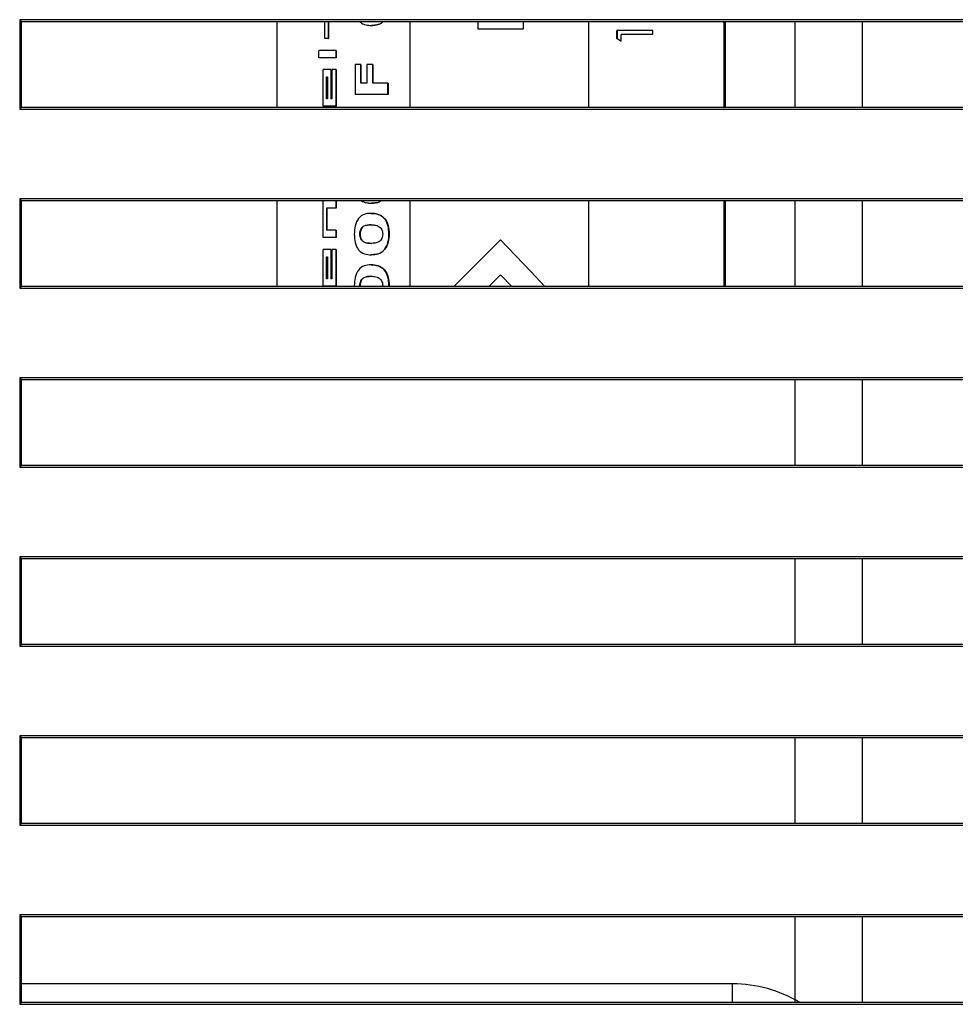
# Model space of a CAD drawing. Header units: millimetres. Extents: x 0 to 840, y 0 to 594.
# Tile 5 of 77: x 351 to 372, y 113 to 135. Entities that reach past the tile are written whole.
import ezdxf

# ---------------------------------------------------------------- set-up
doc = ezdxf.new("R2010")
doc.units = ezdxf.units.MM
doc.header["$LTSCALE"] = 2
doc.linetypes.add('SLD-Sólida', pattern=[0])

msp = doc.modelspace()

# ---------------------------------------------------------------- linework, layer by layer
at = {"color": 7, "linetype": 'SLD-Sólida', "lineweight": 25}
for p, q in [((351.2, 134.754), (351.2, 132.754)), ((380.9, 134.754), (351.2, 134.754)), ((351.24, 134.714), (351.2, 134.754)), ((351.24, 132.794), (351.24, 134.714)), ((351.24, 134.714), (380.86, 134.714)), ((356.948, 134.714), (356.948, 132.794)), ((358.017, 134.333), (358.017, 134.714)), ((358.095, 134.714), (358.095, 134.333)), ((358.103, 134.714), (358.103, 134.333)), ((359.923, 134.714), (359.923, 132.794)), ((361.444, 134.544), (361.444, 134.714)), ((362.453, 134.714), (362.453, 134.544)), ((363.923, 132.794), (363.923, 134.714)), ((366.948, 132.794), (366.948, 134.714)), ((366.974, 132.794), (366.974, 134.714)), ((368.535, 132.794), (368.535, 134.714)), ((370.035, 132.794), (370.035, 134.714)), ((359.06, 134.626), (359.066, 134.626)), ((362.453, 134.544), (361.444, 134.544)), ((364.548, 134.331), (364.548, 134.516)), ((364.553, 134.516), (364.548, 134.516)), ((364.553, 134.516), (364.553, 134.331)), ((365.351, 134.516), (364.553, 134.516)), ((365.351, 134.426), (364.64, 134.426)), ((364.64, 134.272), (364.64, 134.426)), ((365.351, 134.426), (365.351, 134.516)), ((358.095, 134.333), (358.017, 134.333)), ((358.095, 134.333), (358.103, 134.333)), ((364.548, 134.331), (364.553, 134.331)), ((364.64, 134.272), (364.635, 134.272)), ((357.884, 133.905), (357.884, 134.069)), ((358.264, 134.069), (357.884, 134.069)), ((358.264, 134.069), (358.264, 133.905)), ((358.271, 134.069), (358.264, 134.069)), ((358.271, 134.069), (358.271, 133.905)), ((358.264, 133.905), (357.884, 133.905)), ((358.271, 133.905), (358.264, 133.905)), ((357.98, 132.819), (357.98, 133.639)), ((358.157, 133.639), (357.98, 133.639)), ((358.157, 133.639), (358.157, 132.983)), ((358.164, 133.639), (358.157, 133.639)), ((358.164, 133.639), (358.164, 132.983)), ((358.181, 132.983), (358.181, 133.639)), ((358.264, 133.639), (358.181, 133.639)), ((358.264, 133.639), (358.264, 132.819)), ((358.271, 133.639), (358.264, 133.639)), ((358.271, 133.639), (358.271, 132.819)), ((358.697, 133.754), (358.697, 133.085)), ((358.822, 133.754), (358.697, 133.754)), ((358.822, 133.339), (358.822, 133.754)), ((358.822, 133.754), (358.828, 133.754)), ((358.828, 133.754), (358.828, 133.339)), ((358.959, 133.754), (358.959, 133.339)), ((359.09, 133.754), (358.959, 133.754)), ((359.09, 133.339), (359.09, 133.754)), ((359.096, 133.754), (359.09, 133.754)), ((359.096, 133.754), (359.096, 133.339)), ((358.058, 132.983), (358.058, 133.475)), ((358.058, 133.475), (358.081, 133.475)), ((358.066, 132.983), (358.066, 133.475)), ((358.081, 133.475), (358.081, 132.983)), ((358.959, 133.339), (358.822, 133.339)), ((359.432, 133.339), (359.09, 133.339)), ((359.432, 133.085), (359.432, 133.339)), ((359.432, 133.339), (359.437, 133.339)), ((359.437, 133.339), (359.437, 133.085)), ((358.081, 132.983), (358.058, 132.983)), ((358.181, 132.983), (358.157, 132.983)), ((359.432, 133.085), (358.697, 133.085)), ((359.437, 133.085), (359.432, 133.085)), ((351.24, 132.794), (351.2, 132.754)), ((351.2, 132.754), (380.9, 132.754)), ((380.86, 132.794), (351.24, 132.794)), ((358.264, 132.819), (357.98, 132.819)), ((358.271, 132.819), (358.264, 132.819)), ((351.2, 130.754), (351.2, 128.754)), ((380.9, 130.754), (351.2, 130.754)), ((351.24, 130.714), (351.2, 130.754)), ((351.24, 130.714), (380.86, 130.714)), ((351.24, 128.794), (351.24, 130.714)), ((356.948, 130.714), (356.948, 128.794)), ((357.98, 129.888), (357.98, 130.708)), ((358.264, 130.708), (357.98, 130.708)), ((358.264, 130.708), (358.264, 130.544)), ((358.271, 130.708), (358.264, 130.708)), ((358.271, 130.708), (358.271, 130.544)), ((359.923, 130.714), (359.923, 128.794)), ((363.923, 128.794), (363.923, 130.714)), ((366.948, 128.794), (366.948, 130.714)), ((366.974, 128.794), (366.974, 130.714)), ((368.535, 128.794), (368.535, 130.714)), ((370.035, 128.794), (370.035, 130.714)), ((358.264, 130.544), (358.057, 130.544)), ((358.057, 130.544), (358.057, 130.052)), ((358.065, 130.544), (358.065, 130.052)), ((358.271, 130.544), (358.264, 130.544)), ((359.06, 130.655), (359.066, 130.655)), ((359.053, 130.426), (359.059, 130.426)), ((358.264, 130.052), (358.057, 130.052)), ((358.264, 130.052), (358.264, 129.888)), ((358.271, 130.052), (358.264, 130.052)), ((358.271, 130.052), (358.271, 129.888)), ((359.059, 130.172), (359.053, 130.172)), ((358.264, 129.888), (357.98, 129.888)), ((358.271, 129.888), (358.264, 129.888)), ((358.81, 129.967), (358.804, 129.967)), ((359.452, 129.968), (359.457, 129.968)), ((360.905, 128.794), (361.948, 129.838)), ((361.948, 129.838), (360.905, 128.794)), ((357.98, 128.802), (357.98, 129.622)), ((358.157, 129.622), (357.98, 129.622)), ((358.157, 129.622), (358.157, 128.966)), ((358.164, 129.622), (358.157, 129.622)), ((358.164, 129.622), (358.164, 128.966)), ((358.181, 128.966), (358.181, 129.622)), ((358.264, 129.622), (358.181, 129.622)), ((358.264, 129.622), (358.264, 128.802)), ((358.271, 129.622), (358.264, 129.622)), ((358.271, 129.622), (358.271, 128.802)), ((359.067, 129.757), (359.061, 129.757)), ((358.058, 128.966), (358.058, 129.458)), ((358.058, 129.458), (358.081, 129.458)), ((358.066, 128.966), (358.066, 129.458)), ((358.081, 129.458), (358.081, 128.966)), ((359.06, 129.503), (359.066, 129.503)), ((359.053, 129.275), (359.059, 129.275)), ((358.081, 128.966), (358.058, 128.966)), ((358.181, 128.966), (358.157, 128.966)), ((359.059, 129.021), (359.053, 129.021)), ((361.948, 129.056), (361.687, 128.794)), ((362.197, 128.794), (361.948, 129.056)), ((361.948, 129.056), (362.197, 128.794)), ((351.24, 128.794), (351.2, 128.754)), ((351.2, 128.754), (380.9, 128.754)), ((380.86, 128.794), (351.24, 128.794)), ((358.264, 128.802), (357.98, 128.802)), ((358.271, 128.802), (358.264, 128.802)), ((358.81, 128.815), (358.804, 128.815)), ((359.45, 128.794), (359.452, 128.816)), ((359.452, 128.816), (359.457, 128.816)), ((351.2, 126.754), (351.2, 124.754)), ((380.9, 126.754), (351.2, 126.754)), ((351.24, 126.714), (351.2, 126.754)), ((351.24, 124.795), (351.24, 126.714)), ((351.24, 126.714), (380.86, 126.714)), ((368.535, 124.795), (368.535, 126.714)), ((370.035, 124.795), (370.035, 126.714)), ((351.24, 124.795), (351.2, 124.754)), ((351.2, 124.754), (380.9, 124.754)), ((380.86, 124.795), (351.24, 124.795)), ((351.2, 122.754), (351.2, 120.754)), ((380.9, 122.754), (351.2, 122.754)), ((351.241, 122.714), (351.2, 122.754)), ((351.241, 120.795), (351.241, 122.714)), ((351.241, 122.714), (380.86, 122.714)), ((368.535, 120.795), (368.535, 122.714)), ((370.035, 120.795), (370.035, 122.714)), ((351.241, 120.795), (351.2, 120.754)), ((380.859, 120.795), (351.241, 120.795)), ((351.2, 120.754), (380.9, 120.754)), ((351.2, 118.754), (351.2, 116.754)), ((380.9, 118.754), (351.2, 118.754)), ((351.241, 118.714), (351.2, 118.754)), ((351.241, 118.714), (380.859, 118.714)), ((351.241, 116.795), (351.241, 118.714)), ((368.535, 116.795), (368.535, 118.714)), ((370.035, 116.795), (370.035, 118.714)), ((351.241, 116.795), (351.2, 116.754)), ((351.2, 116.754), (380.9, 116.754)), ((380.859, 116.795), (351.241, 116.795)), ((351.2, 114.754), (351.2, 112.754)), ((380.9, 114.754), (351.2, 114.754)), ((351.241, 114.713), (351.2, 114.754)), ((351.241, 114.713), (380.859, 114.713)), ((351.241, 112.795), (351.241, 114.713)), ((368.535, 112.795), (368.535, 114.713)), ((370.035, 112.795), (370.035, 114.713)), ((367.135, 113.212), (351.241, 113.212)), ((351.241, 112.795), (351.2, 112.754)), ((351.2, 112.754), (380.9, 112.754)), ((380.859, 112.795), (351.241, 112.795))]:
    msp.add_line(p, q, dxfattribs=at)
at = {"color": 8, "linetype": 'SLD-Sólida', "lineweight": 25}
msp.add_line((367.135, 112.795), (367.135, 113.212), dxfattribs=at)
at = {"color": 7, "linetype": 'SLD-Sólida', "lineweight": 25, "flags": 128}
msp.add_lwpolyline([(361.948, 129.838), (362.623, 129.129), (362.941, 128.794)], dxfattribs=at)
at = {"color": 7, "linetype": 'SLD-Sólida', "lineweight": 25}
msp.add_arc((367.135, 110.312), 2.9, 58.8892, 90, dxfattribs=at)
for points, knots in [([(358.797, 134.714), (358.81, 134.702), (358.838, 134.675), (358.881, 134.656), (358.925, 134.641), (358.962, 134.634), (359.01, 134.628), (359.039, 134.627), (359.06, 134.626)], [0, 0, 0, 0, 0.184286, 0.384569, 0.484354, 0.684147, 0.783903, 1, 1, 1, 1]), ([(359.06, 134.626), (359.065, 134.626), (359.082, 134.627), (359.121, 134.629), (359.175, 134.636), (359.251, 134.656), (359.298, 134.692), (359.326, 134.714)], [0, 0, 0, 0, 0.060544, 0.181643, 0.424183, 0.646103, 1, 1, 1, 1]), ([(359.325, 134.714), (359.307, 134.698), (359.256, 134.651), (359.162, 134.63), (359.094, 134.627), (359.066, 134.626)], [0, 0, 0, 0, 0.241703, 0.681778, 1, 1, 1, 1]), ([(358.83, 130.714), (358.833, 130.712), (358.851, 130.696), (358.881, 130.685), (358.925, 130.67), (358.962, 130.662), (359.01, 130.656), (359.039, 130.655), (359.06, 130.655)], [0, 0, 0, 0, 0.041302, 0.276687, 0.393968, 0.628782, 0.746023, 1, 1, 1, 1]), ([(359.06, 130.655), (359.065, 130.655), (359.082, 130.655), (359.121, 130.657), (359.175, 130.665), (359.235, 130.679), (359.268, 130.703), (359.283, 130.714)], [0, 0, 0, 0, 0.073366, 0.220113, 0.51402, 0.78294, 1, 1, 1, 1]), ([(359.29, 130.714), (359.283, 130.708), (359.243, 130.674), (359.162, 130.66), (359.094, 130.656), (359.066, 130.655)], [0, 0, 0, 0, 0.105438, 0.624594, 1, 1, 1, 1]), ([(359.053, 130.426), (359.001, 130.426), (358.949, 130.421), (358.851, 130.388), (358.807, 130.357), (358.736, 130.267), (358.713, 130.21), (358.685, 130.088), (358.68, 130.024), (358.679, 129.961)], [0, 0, 0, 0, 0.25, 0.25, 0.5, 0.5, 0.75, 0.75, 1, 1, 1, 1]), ([(359.452, 129.968), (359.451, 130.031), (359.446, 130.094), (359.415, 130.215), (359.387, 130.271), (359.309, 130.358), (359.26, 130.389), (359.158, 130.421), (359.105, 130.426), (359.053, 130.426)], [0, 0, 0, 0, 0.25, 0.25, 0.5, 0.5, 0.75, 0.75, 1, 1, 1, 1]), ([(359.059, 130.426), (359.11, 130.426), (359.163, 130.421), (359.264, 130.389), (359.313, 130.359), (359.392, 130.272), (359.42, 130.215), (359.451, 130.095), (359.456, 130.031), (359.457, 129.968)], [0, 0, 0, 0, 0.25, 0.25, 0.5, 0.5, 0.75, 0.75, 1, 1, 1, 1]), ([(358.804, 129.967), (358.804, 130.002), (358.81, 130.038), (358.839, 130.098), (358.86, 130.123), (358.936, 130.169), (358.995, 130.172), (359.053, 130.172)], [0, 0, 0, 0, 0.25, 0.25, 0.5, 0.5, 1, 1, 1, 1]), ([(359.059, 130.172), (359.001, 130.172), (358.942, 130.169), (358.866, 130.123), (358.845, 130.098), (358.816, 130.038), (358.811, 130.002), (358.81, 129.967)], [0, 0, 0, 0, 0.5, 0.5, 0.75, 0.75, 1, 1, 1, 1]), ([(359.053, 130.172), (359.089, 130.172), (359.125, 130.17), (359.196, 130.152), (359.231, 130.136), (359.26, 130.108)], [0, 0, 0, 0, 0.5, 0.5, 1, 1, 1, 1]), ([(359.26, 130.108), (359.264, 130.104), (359.269, 130.099), (359.272, 130.095), (359.283, 130.082), (359.292, 130.067), (359.298, 130.05), (359.305, 130.034), (359.309, 130.016), (359.311, 129.998), (359.312, 129.988), (359.313, 129.977), (359.313, 129.967)], [0, 0, 0, 0, 0.0000200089, 0.0000200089, 0.0000200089, 0.0000744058, 0.0000744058, 0.0000744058, 0.0001293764, 0.0001293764, 0.0001293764, 0.0001610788, 0.0001610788, 0.0001610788, 0.0001610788]), ([(358.679, 129.961), (358.68, 129.898), (358.685, 129.834), (358.707, 129.746), (358.717, 129.717), (358.741, 129.662), (358.757, 129.638), (358.773, 129.615)], [0, 0, 0, 0, 0.5, 0.5, 0.75, 0.75, 1, 1, 1, 1]), ([(359.061, 129.757), (359.001, 129.757), (358.94, 129.76), (358.861, 129.804), (358.838, 129.828), (358.81, 129.893), (358.805, 129.93), (358.804, 129.967)], [0, 0, 0, 0, 0.5, 0.5, 0.75, 0.75, 1, 1, 1, 1]), ([(358.81, 129.967), (358.811, 129.93), (358.816, 129.893), (358.843, 129.829), (358.867, 129.804), (358.947, 129.759), (359.007, 129.757), (359.067, 129.757)], [0, 0, 0, 0, 0.25, 0.25, 0.5, 0.5, 1, 1, 1, 1]), ([(359.06, 129.503), (359.111, 129.504), (359.164, 129.508), (359.266, 129.542), (359.314, 129.574), (359.389, 129.663), (359.416, 129.72), (359.447, 129.842), (359.451, 129.905), (359.452, 129.968)], [0, 0, 0, 0, 0.25, 0.25, 0.5, 0.5, 0.75, 0.75, 1, 1, 1, 1]), ([(359.313, 129.967), (359.312, 129.932), (359.307, 129.897), (359.278, 129.836), (359.256, 129.809), (359.179, 129.761), (359.118, 129.758), (359.061, 129.757)], [0, 0, 0, 0, 0.25, 0.25, 0.5, 0.5, 1, 1, 1, 1]), ([(359.457, 129.968), (359.456, 129.905), (359.451, 129.841), (359.421, 129.721), (359.395, 129.664), (359.319, 129.573), (359.271, 129.541), (359.17, 129.508), (359.117, 129.504), (359.066, 129.503)], [0, 0, 0, 0, 0.25, 0.25, 0.5, 0.5, 0.75, 0.75, 1, 1, 1, 1]), ([(358.773, 129.615), (358.809, 129.57), (358.856, 129.541), (358.955, 129.508), (359.007, 129.503), (359.06, 129.503)], [0, 0, 0, 0, 0.5, 0.5, 1, 1, 1, 1]), ([(359.053, 129.275), (359.001, 129.274), (358.949, 129.27), (358.851, 129.237), (358.807, 129.205), (358.736, 129.116), (358.713, 129.058), (358.685, 128.937), (358.68, 128.873), (358.679, 128.809)], [0, 0, 0, 0, 0.25, 0.25, 0.5, 0.5, 0.75, 0.75, 1, 1, 1, 1]), ([(359.452, 128.816), (359.451, 128.88), (359.446, 128.943), (359.415, 129.063), (359.387, 129.12), (359.309, 129.206), (359.26, 129.237), (359.158, 129.27), (359.105, 129.274), (359.053, 129.275)], [0, 0, 0, 0, 0.25, 0.25, 0.5, 0.5, 0.75, 0.75, 1, 1, 1, 1]), ([(359.059, 129.275), (359.11, 129.274), (359.163, 129.27), (359.264, 129.238), (359.313, 129.207), (359.392, 129.12), (359.42, 129.064), (359.451, 128.943), (359.456, 128.88), (359.457, 128.816)], [0, 0, 0, 0, 0.25, 0.25, 0.5, 0.5, 0.75, 0.75, 1, 1, 1, 1]), ([(358.804, 128.815), (358.804, 128.851), (358.81, 128.886), (358.839, 128.947), (358.86, 128.972), (358.936, 129.017), (358.995, 129.02), (359.053, 129.021)], [0, 0, 0, 0, 0.25, 0.25, 0.5, 0.5, 1, 1, 1, 1]), ([(359.059, 129.021), (359.001, 129.02), (358.942, 129.017), (358.866, 128.972), (358.845, 128.947), (358.816, 128.886), (358.811, 128.851), (358.81, 128.815)], [0, 0, 0, 0, 0.5, 0.5, 0.75, 0.75, 1, 1, 1, 1]), ([(359.053, 129.021), (359.089, 129.02), (359.125, 129.018), (359.196, 129.001), (359.231, 128.984), (359.26, 128.957)], [0, 0, 0, 0, 0.5, 0.5, 1, 1, 1, 1]), ([(359.26, 128.957), (359.264, 128.952), (359.269, 128.948), (359.272, 128.943), (359.283, 128.93), (359.292, 128.915), (359.298, 128.899), (359.305, 128.882), (359.309, 128.864), (359.311, 128.847), (359.312, 128.836), (359.313, 128.826), (359.313, 128.815)], [0, 0, 0, 0, 0.0000200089, 0.0000200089, 0.0000200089, 0.0000744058, 0.0000744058, 0.0000744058, 0.0001293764, 0.0001293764, 0.0001293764, 0.0001610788, 0.0001610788, 0.0001610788, 0.0001610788]), ([(358.805, 128.794), (358.805, 128.797), (358.804, 128.803), (358.804, 128.81), (358.804, 128.815)], [0, 0, 0, 0, 0.311966, 1, 1, 1, 1]), ([(358.81, 128.815), (358.81, 128.808), (358.81, 128.801), (358.811, 128.795), (358.811, 128.794)], [0, 0, 0, 0, 0.992737, 1, 1, 1, 1]), ([(359.313, 128.815), (359.313, 128.808), (359.313, 128.801), (359.312, 128.795), (359.312, 128.794)], [0, 0, 0, 0, 0.972687, 1, 1, 1, 1])]:
    msp.add_open_spline(points, degree=3, knots=knots, dxfattribs=at)
for points in [[(364.635, 134.272), (364.606, 134.292), (364.577, 134.311), (364.548, 134.331)], [(364.553, 134.331), (364.582, 134.311), (364.611, 134.292), (364.64, 134.272)]]:
    msp.add_open_spline(points, degree=3, dxfattribs=at)

doc.saveas('drawing.dxf')
